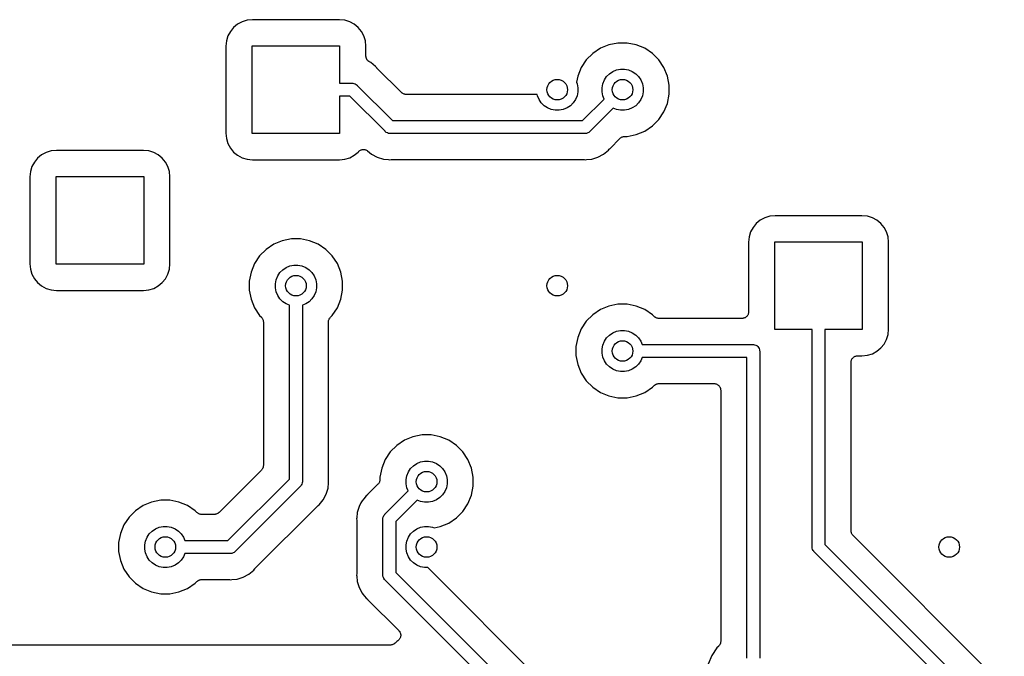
# Model space of a CAD drawing. Extents: x 4.65 to 8.55, y -5.31 to -3.29.
# Tile 7 of 29: x 5.04 to 5.79, y -4.13 to -3.65. Entities that reach past the tile are written whole.
import ezdxf

# ---------------------------------------------------------------- set-up
doc = ezdxf.new("R2010")
doc.units = 0
doc.header["$MEASUREMENT"] = 0
doc.layers.add('BLACK', color=7, linetype='CONTINUOUS')

msp = doc.modelspace()

# ---------------------------------------------------------------- linework, layer by layer
at = {"layer": 'BLACK', "linetype": 'CONTINUOUS'}
for p, q in [((5.21261, -3.64682), (5.20884, -3.64797)), ((5.21678, -3.64641), (5.21261, -3.64682)), ((5.28322, -3.64641), (5.21678, -3.64641)), ((5.28739, -3.64682), (5.28322, -3.64641)), ((5.29116, -3.64797), (5.28739, -3.64682)), ((5.20232, -3.65232), (5.19983, -3.65537)), ((5.20537, -3.64983), (5.20232, -3.65232)), ((5.20884, -3.64797), (5.20537, -3.64983)), ((5.29463, -3.64983), (5.29116, -3.64797)), ((5.29768, -3.65232), (5.29463, -3.64983)), ((5.30017, -3.65537), (5.29768, -3.65232)), ((5.19797, -3.65884), (5.19682, -3.66261)), ((5.19983, -3.65537), (5.19797, -3.65884)), ((5.30203, -3.65884), (5.30017, -3.65537)), ((5.30318, -3.66261), (5.30203, -3.65884)), ((5.19682, -3.66261), (5.19641, -3.66678)), ((5.19641, -3.66678), (5.19641, -3.73322)), ((5.21654, -3.73346), (5.21654, -3.66654)), ((5.21654, -3.66654), (5.28346, -3.66654)), ((5.28346, -3.66654), (5.28346, -3.69508)), ((5.30359, -3.66678), (5.30318, -3.66261)), ((5.30359, -3.67424), (5.30359, -3.66678)), ((5.48307, -3.66832), (5.47721, -3.67223)), ((5.48957, -3.66563), (5.48307, -3.66832)), ((5.49648, -3.66425), (5.48957, -3.66563)), ((5.50352, -3.66425), (5.49648, -3.66425)), ((5.51043, -3.66563), (5.50352, -3.66425)), ((5.51693, -3.66832), (5.51043, -3.66563)), ((5.52279, -3.67223), (5.51693, -3.66832)), ((5.30361, -3.67446), (5.30359, -3.67424)), ((5.30361, -3.67468), (5.30361, -3.67446)), ((5.30365, -3.67494), (5.30361, -3.67468)), ((5.30368, -3.67521), (5.30365, -3.67494)), ((5.30374, -3.67542), (5.30368, -3.67521)), ((5.30379, -3.67564), (5.30374, -3.67542)), ((5.30389, -3.67589), (5.30379, -3.67564)), ((5.30396, -3.67614), (5.30389, -3.67589)), ((5.30407, -3.67634), (5.30396, -3.67614)), ((5.30415, -3.67655), (5.30407, -3.67634)), ((5.3043, -3.67677), (5.30415, -3.67655)), ((5.30442, -3.67701), (5.3043, -3.67677)), ((5.30456, -3.67718), (5.30442, -3.67701)), ((5.30468, -3.67736), (5.30456, -3.67718)), ((5.30487, -3.67755), (5.30468, -3.67736)), ((5.47223, -3.67721), (5.46832, -3.68307)), ((5.47721, -3.67223), (5.47223, -3.67721)), ((5.52777, -3.67721), (5.52279, -3.67223)), ((5.53168, -3.68307), (5.52777, -3.67721)), ((5.30504, -3.67776), (5.30487, -3.67755)), ((5.30521, -3.6779), (5.30504, -3.67776)), ((5.30536, -3.67806), (5.30521, -3.6779)), ((5.30558, -3.67821), (5.30536, -3.67806)), ((5.30579, -3.67838), (5.30558, -3.67821)), ((5.30598, -3.67849), (5.30579, -3.67838)), ((5.30617, -3.67862), (5.30598, -3.67849)), ((5.30623, -3.67865), (5.30617, -3.67862)), ((5.30722, -3.67918), (5.30623, -3.67865)), ((5.31101, -3.68229), (5.30722, -3.67918)), ((5.31164, -3.68305), (5.31101, -3.68229)), ((5.31179, -3.6832), (5.31164, -3.68305)), ((5.31192, -3.68337), (5.31179, -3.6832)), ((5.31197, -3.68342), (5.31192, -3.68337)), ((5.33071, -3.70216), (5.31197, -3.68342)), ((5.46832, -3.68307), (5.46563, -3.68957)), ((5.49254, -3.68604), (5.49541, -3.68486)), ((5.49541, -3.68486), (5.49845, -3.68425)), ((5.49845, -3.68425), (5.50155, -3.68425)), ((5.50155, -3.68425), (5.50459, -3.68486)), ((5.50459, -3.68486), (5.50746, -3.68604)), ((5.53437, -3.68957), (5.53168, -3.68307)), ((5.46563, -3.68957), (5.46469, -3.6943)), ((5.48486, -3.69541), (5.48604, -3.69254)), ((5.48604, -3.69254), (5.48777, -3.68996)), ((5.48777, -3.68996), (5.48996, -3.68777)), ((5.48996, -3.68777), (5.49254, -3.68604)), ((5.50746, -3.68604), (5.51004, -3.68777)), ((5.51004, -3.68777), (5.51223, -3.68996)), ((5.51223, -3.68996), (5.51396, -3.69254)), ((5.51396, -3.69254), (5.51514, -3.69541)), ((5.53575, -3.69648), (5.53437, -3.68957)), ((5.28346, -3.69508), (5.29307, -3.69508)), ((5.29307, -3.69508), (5.29331, -3.69505)), ((5.29331, -3.69505), (5.29355, -3.69508)), ((5.29355, -3.69508), (5.29355, -3.69508)), ((5.29355, -3.69508), (5.29427, -3.69515)), ((5.29427, -3.69515), (5.2952, -3.69543)), ((5.2952, -3.69543), (5.29605, -3.69589)), ((5.29605, -3.69589), (5.2968, -3.6965)), ((5.2968, -3.6965), (5.29696, -3.69669)), ((5.29696, -3.69669), (5.32389, -3.72362)), ((5.46469, -3.6943), (5.46514, -3.69541)), ((5.46514, -3.69541), (5.46575, -3.69845)), ((5.46575, -3.69845), (5.46575, -3.70155)), ((5.48425, -3.69845), (5.48486, -3.69541)), ((5.48425, -3.70155), (5.48425, -3.69845)), ((5.51514, -3.69541), (5.51575, -3.69845)), ((5.51575, -3.69845), (5.51575, -3.70155)), ((5.53575, -3.70352), (5.53575, -3.69648)), ((5.29127, -3.70492), (5.28346, -3.70492)), ((5.28346, -3.70492), (5.28346, -3.73346)), ((5.3182, -3.73185), (5.29127, -3.70492)), ((5.33107, -3.70245), (5.33071, -3.70216)), ((5.33142, -3.70275), (5.33107, -3.70245)), ((5.33144, -3.70276), (5.33142, -3.70275)), ((5.33146, -3.70278), (5.33144, -3.70276)), ((5.33187, -3.703), (5.33146, -3.70278)), ((5.33227, -3.70322), (5.33187, -3.703)), ((5.3323, -3.70323), (5.33227, -3.70322)), ((5.33232, -3.70324), (5.3323, -3.70323)), ((5.33276, -3.70337), (5.33232, -3.70324)), ((5.3332, -3.70351), (5.33276, -3.70337)), ((5.33323, -3.70352), (5.3332, -3.70351)), ((5.33326, -3.70352), (5.33323, -3.70352)), ((5.33371, -3.70357), (5.33326, -3.70352)), ((5.33417, -3.70362), (5.33371, -3.70357)), ((5.33423, -3.70362), (5.33417, -3.70362)), ((5.33424, -3.70362), (5.33423, -3.70362)), ((5.33423, -3.70362), (5.33423, -3.70362)), ((5.33423, -3.70362), (5.33423, -3.70362)), ((5.43466, -3.70362), (5.33424, -3.70362)), ((5.43486, -3.70459), (5.43466, -3.70362)), ((5.43604, -3.70746), (5.43486, -3.70459)), ((5.43777, -3.71004), (5.43604, -3.70746)), ((5.46396, -3.70746), (5.46223, -3.71004)), ((5.46514, -3.70459), (5.46396, -3.70746)), ((5.46575, -3.70155), (5.46514, -3.70459)), ((5.46942, -3.72362), (5.48591, -3.70713)), ((5.48486, -3.70459), (5.48425, -3.70155)), ((5.48591, -3.70713), (5.48486, -3.70459)), ((5.51396, -3.70746), (5.51223, -3.71004)), ((5.51514, -3.70459), (5.51396, -3.70746)), ((5.51575, -3.70155), (5.51514, -3.70459)), ((5.53437, -3.71043), (5.53575, -3.70352)), ((5.43996, -3.71223), (5.43777, -3.71004)), ((5.44254, -3.71396), (5.43996, -3.71223)), ((5.44541, -3.71514), (5.44254, -3.71396)), ((5.44845, -3.71575), (5.44541, -3.71514)), ((5.45459, -3.71514), (5.45155, -3.71575)), ((5.45746, -3.71396), (5.45459, -3.71514)), ((5.46004, -3.71223), (5.45746, -3.71396)), ((5.46223, -3.71004), (5.46004, -3.71223)), ((5.49287, -3.71409), (5.47511, -3.73185)), ((5.49541, -3.71514), (5.49287, -3.71409)), ((5.49845, -3.71575), (5.49541, -3.71514)), ((5.50459, -3.71514), (5.50155, -3.71575)), ((5.50746, -3.71396), (5.50459, -3.71514)), ((5.51004, -3.71223), (5.50746, -3.71396)), ((5.51223, -3.71004), (5.51004, -3.71223)), ((5.53168, -3.71693), (5.53437, -3.71043)), ((5.45155, -3.71575), (5.44845, -3.71575)), ((5.50155, -3.71575), (5.49845, -3.71575)), ((5.52777, -3.72279), (5.53168, -3.71693)), ((5.32389, -3.72362), (5.46942, -3.72362)), ((5.51693, -3.73168), (5.52279, -3.72777)), ((5.52279, -3.72777), (5.52777, -3.72279)), ((5.19641, -3.73322), (5.19682, -3.73739)), ((5.19682, -3.73739), (5.19797, -3.74116)), ((5.28346, -3.73346), (5.21654, -3.73346)), ((5.31835, -3.73204), (5.3182, -3.73185)), ((5.31854, -3.73219), (5.31835, -3.73204)), ((5.31881, -3.73241), (5.31854, -3.73219)), ((5.31854, -3.73219), (5.31854, -3.73219)), ((5.3191, -3.73265), (5.31881, -3.73241)), ((5.31996, -3.73311), (5.3191, -3.73265)), ((5.32089, -3.73339), (5.31996, -3.73311)), ((5.32161, -3.73346), (5.32089, -3.73339)), ((5.32185, -3.73349), (5.32161, -3.73346)), ((5.32161, -3.73346), (5.32161, -3.73346)), ((5.32209, -3.73346), (5.32185, -3.73349)), ((5.47122, -3.73346), (5.32209, -3.73346)), ((5.47146, -3.73349), (5.47122, -3.73346)), ((5.4717, -3.73346), (5.47146, -3.73349)), ((5.47242, -3.73339), (5.4717, -3.73346)), ((5.4717, -3.73346), (5.4717, -3.73346)), ((5.47335, -3.73311), (5.47242, -3.73339)), ((5.4742, -3.73265), (5.47335, -3.73311)), ((5.47495, -3.73204), (5.4742, -3.73265)), ((5.47511, -3.73185), (5.47495, -3.73204)), ((5.49012, -3.74513), (5.49803, -3.73721)), ((5.49803, -3.73721), (5.49804, -3.7372)), ((5.49804, -3.7372), (5.49808, -3.73716)), ((5.49804, -3.7372), (5.49804, -3.7372)), ((5.49804, -3.7372), (5.49804, -3.7372)), ((5.49808, -3.73716), (5.49844, -3.73687)), ((5.49844, -3.73687), (5.4988, -3.73658)), ((5.4988, -3.73658), (5.49882, -3.73657)), ((5.49882, -3.73657), (5.49884, -3.73655)), ((5.49884, -3.73655), (5.49926, -3.73634)), ((5.49926, -3.73634), (5.49966, -3.73613)), ((5.49966, -3.73613), (5.49969, -3.73612)), ((5.49969, -3.73612), (5.49971, -3.73611)), ((5.49971, -3.73611), (5.50015, -3.73598)), ((5.50015, -3.73598), (5.5006, -3.73584)), ((5.5006, -3.73584), (5.50062, -3.73584)), ((5.50062, -3.73584), (5.50065, -3.73583)), ((5.50065, -3.73583), (5.50111, -3.73579)), ((5.50111, -3.73579), (5.50157, -3.73575)), ((5.50157, -3.73575), (5.50352, -3.73575)), ((5.50352, -3.73575), (5.51043, -3.73437)), ((5.51043, -3.73437), (5.51693, -3.73168)), ((5.19797, -3.74116), (5.19983, -3.74463)), ((5.19983, -3.74463), (5.20232, -3.74768)), ((5.48983, -3.74544), (5.48998, -3.74529)), ((5.48998, -3.74529), (5.49012, -3.74513)), ((5.05232, -3.75232), (5.04983, -3.75537)), ((5.05537, -3.74983), (5.05232, -3.75232)), ((5.05884, -3.74797), (5.05537, -3.74983)), ((5.06261, -3.74682), (5.05884, -3.74797)), ((5.06678, -3.74641), (5.06261, -3.74682)), ((5.13322, -3.74641), (5.06678, -3.74641)), ((5.13739, -3.74682), (5.13322, -3.74641)), ((5.14116, -3.74797), (5.13739, -3.74682)), ((5.14463, -3.74983), (5.14116, -3.74797)), ((5.14768, -3.75232), (5.14463, -3.74983)), ((5.15017, -3.75537), (5.14768, -3.75232)), ((5.20232, -3.74768), (5.20537, -3.75017)), ((5.20537, -3.75017), (5.20884, -3.75203)), ((5.20884, -3.75203), (5.21261, -3.75318)), ((5.28739, -3.75318), (5.29116, -3.75203)), ((5.29116, -3.75203), (5.29463, -3.75017)), ((5.29463, -3.75017), (5.29768, -3.74768)), ((5.29768, -3.74768), (5.2978, -3.74752)), ((5.2978, -3.74752), (5.29783, -3.74749)), ((5.29783, -3.74749), (5.29785, -3.74746)), ((5.29783, -3.74749), (5.29783, -3.74749)), ((5.29783, -3.74749), (5.29783, -3.74749)), ((5.29785, -3.74746), (5.29819, -3.74714)), ((5.29819, -3.74714), (5.29852, -3.7468)), ((5.29852, -3.7468), (5.29854, -3.74679)), ((5.29854, -3.74679), (5.29855, -3.74678)), ((5.29855, -3.74678), (5.29894, -3.74653)), ((5.29894, -3.74653), (5.29934, -3.74627)), ((5.29934, -3.74627), (5.29935, -3.74626)), ((5.29935, -3.74626), (5.29937, -3.74625)), ((5.29937, -3.74625), (5.2998, -3.74608)), ((5.2998, -3.74608), (5.30024, -3.7459)), ((5.30024, -3.7459), (5.30026, -3.74589)), ((5.30026, -3.74589), (5.30027, -3.74589)), ((5.30027, -3.74589), (5.30073, -3.7458)), ((5.30073, -3.7458), (5.3012, -3.74571)), ((5.3012, -3.74571), (5.30121, -3.74571)), ((5.30121, -3.74571), (5.30123, -3.74571)), ((5.30123, -3.74571), (5.3017, -3.74571)), ((5.3017, -3.74571), (5.30217, -3.74571)), ((5.30217, -3.74571), (5.30219, -3.74572)), ((5.30219, -3.74572), (5.30221, -3.74572)), ((5.30221, -3.74572), (5.30266, -3.74581)), ((5.30266, -3.74581), (5.30313, -3.74591)), ((5.30313, -3.74591), (5.30315, -3.74591)), ((5.30315, -3.74591), (5.30316, -3.74592)), ((5.30316, -3.74592), (5.30359, -3.7461)), ((5.30359, -3.7461), (5.30403, -3.74628)), ((5.30403, -3.74628), (5.30405, -3.74629)), ((5.30405, -3.74629), (5.30406, -3.7463)), ((5.30406, -3.7463), (5.30445, -3.74656)), ((5.30445, -3.74656), (5.30484, -3.74682)), ((5.30484, -3.74682), (5.30794, -3.74936)), ((5.30794, -3.74936), (5.31227, -3.75168)), ((5.31227, -3.75168), (5.31697, -3.7531)), ((5.47634, -3.7531), (5.48104, -3.75168)), ((5.48104, -3.75168), (5.48537, -3.74936)), ((5.48537, -3.74936), (5.48916, -3.74625)), ((5.48916, -3.74625), (5.48979, -3.74549)), ((5.48979, -3.74549), (5.48983, -3.74544)), ((5.04797, -3.75884), (5.04682, -3.76261)), ((5.04983, -3.75537), (5.04797, -3.75884)), ((5.15203, -3.75884), (5.15017, -3.75537)), ((5.15318, -3.76261), (5.15203, -3.75884)), ((5.21261, -3.75318), (5.21678, -3.75359)), ((5.21678, -3.75359), (5.28322, -3.75359)), ((5.28322, -3.75359), (5.28739, -3.75318)), ((5.31697, -3.7531), (5.32087, -3.75349)), ((5.32087, -3.75349), (5.32087, -3.75349)), ((5.32087, -3.75349), (5.32185, -3.75359)), ((5.32185, -3.75359), (5.32283, -3.75349)), ((5.32283, -3.75349), (5.3229, -3.75348)), ((5.3229, -3.75348), (5.32311, -3.75349)), ((5.32311, -3.75349), (5.32332, -3.75346)), ((5.32332, -3.75346), (5.46999, -3.75346)), ((5.46999, -3.75346), (5.47006, -3.75347)), ((5.47006, -3.75347), (5.47027, -3.75349)), ((5.47027, -3.75349), (5.47048, -3.75349)), ((5.47048, -3.75349), (5.47146, -3.75359)), ((5.47146, -3.75359), (5.47244, -3.75349)), ((5.47244, -3.75349), (5.47634, -3.7531)), ((5.47244, -3.75349), (5.47244, -3.75349)), ((5.04682, -3.76261), (5.04641, -3.76678)), ((5.04641, -3.76678), (5.04641, -3.83322)), ((5.06654, -3.83346), (5.06654, -3.76654)), ((5.06654, -3.76654), (5.13346, -3.76654)), ((5.13346, -3.76654), (5.13346, -3.83346)), ((5.15359, -3.76678), (5.15318, -3.76261)), ((5.15359, -3.83322), (5.15359, -3.76678)), ((5.60884, -3.79797), (5.60537, -3.79983)), ((5.61261, -3.79682), (5.60884, -3.79797)), ((5.61678, -3.79641), (5.61261, -3.79682)), ((5.68322, -3.79641), (5.61678, -3.79641)), ((5.68739, -3.79682), (5.68322, -3.79641)), ((5.69116, -3.79797), (5.68739, -3.79682)), ((5.69463, -3.79983), (5.69116, -3.79797)), ((5.59983, -3.80537), (5.59797, -3.80884)), ((5.60232, -3.80232), (5.59983, -3.80537)), ((5.60537, -3.79983), (5.60232, -3.80232)), ((5.69768, -3.80232), (5.69463, -3.79983)), ((5.70017, -3.80537), (5.69768, -3.80232)), ((5.70203, -3.80884), (5.70017, -3.80537)), ((5.59682, -3.81261), (5.59641, -3.81678)), ((5.59797, -3.80884), (5.59682, -3.81261)), ((5.70318, -3.81261), (5.70203, -3.80884)), ((5.70359, -3.81678), (5.70318, -3.81261)), ((5.23307, -3.81832), (5.22721, -3.82223)), ((5.23957, -3.81563), (5.23307, -3.81832)), ((5.24648, -3.81425), (5.23957, -3.81563)), ((5.25352, -3.81425), (5.24648, -3.81425)), ((5.26043, -3.81563), (5.25352, -3.81425)), ((5.26693, -3.81832), (5.26043, -3.81563)), ((5.27279, -3.82223), (5.26693, -3.81832)), ((5.59641, -3.81678), (5.59641, -3.87008)), ((5.61654, -3.88346), (5.61654, -3.81654)), ((5.61654, -3.81654), (5.68346, -3.81654)), ((5.68346, -3.81654), (5.68346, -3.88346)), ((5.70359, -3.88322), (5.70359, -3.81678)), ((5.22223, -3.82721), (5.21832, -3.83307)), ((5.22721, -3.82223), (5.22223, -3.82721)), ((5.27777, -3.82721), (5.27279, -3.82223)), ((5.28168, -3.83307), (5.27777, -3.82721)), ((5.04641, -3.83322), (5.04682, -3.83739)), ((5.13346, -3.83346), (5.06654, -3.83346)), ((5.15318, -3.83739), (5.15359, -3.83322)), ((5.21832, -3.83307), (5.21563, -3.83957)), ((5.24254, -3.83604), (5.24541, -3.83486)), ((5.24541, -3.83486), (5.24845, -3.83425)), ((5.24845, -3.83425), (5.25155, -3.83425)), ((5.25155, -3.83425), (5.25459, -3.83486)), ((5.25459, -3.83486), (5.25746, -3.83604)), ((5.28437, -3.83957), (5.28168, -3.83307)), ((5.04682, -3.83739), (5.04797, -3.84116)), ((5.04797, -3.84116), (5.04983, -3.84463)), ((5.15017, -3.84463), (5.15203, -3.84116)), ((5.15203, -3.84116), (5.15318, -3.83739)), ((5.21563, -3.83957), (5.21425, -3.84648)), ((5.23486, -3.84541), (5.23604, -3.84254)), ((5.23604, -3.84254), (5.23777, -3.83996)), ((5.23777, -3.83996), (5.23996, -3.83777)), ((5.23996, -3.83777), (5.24254, -3.83604)), ((5.25746, -3.83604), (5.26004, -3.83777)), ((5.26004, -3.83777), (5.26223, -3.83996)), ((5.26223, -3.83996), (5.26396, -3.84254)), ((5.26396, -3.84254), (5.26514, -3.84541)), ((5.28575, -3.84648), (5.28437, -3.83957)), ((5.04983, -3.84463), (5.05232, -3.84768)), ((5.05232, -3.84768), (5.05537, -3.85017)), ((5.05537, -3.85017), (5.05884, -3.85203)), ((5.14116, -3.85203), (5.14463, -3.85017)), ((5.14463, -3.85017), (5.14768, -3.84768)), ((5.14768, -3.84768), (5.15017, -3.84463)), ((5.21425, -3.84648), (5.21425, -3.85352)), ((5.23425, -3.84845), (5.23486, -3.84541)), ((5.23425, -3.85155), (5.23425, -3.84845)), ((5.26514, -3.84541), (5.26575, -3.84845)), ((5.26575, -3.84845), (5.26575, -3.85155)), ((5.28575, -3.85352), (5.28575, -3.84648)), ((5.05884, -3.85203), (5.06261, -3.85318)), ((5.06261, -3.85318), (5.06678, -3.85359)), ((5.06678, -3.85359), (5.13322, -3.85359)), ((5.13322, -3.85359), (5.13739, -3.85318)), ((5.13739, -3.85318), (5.14116, -3.85203)), ((5.21425, -3.85352), (5.21563, -3.86043)), ((5.23486, -3.85459), (5.23425, -3.85155)), ((5.23604, -3.85746), (5.23486, -3.85459)), ((5.23777, -3.86004), (5.23604, -3.85746)), ((5.26396, -3.85746), (5.26223, -3.86004)), ((5.26514, -3.85459), (5.26396, -3.85746)), ((5.26575, -3.85155), (5.26514, -3.85459)), ((5.28437, -3.86043), (5.28575, -3.85352)), ((5.21563, -3.86043), (5.21832, -3.86693)), ((5.23996, -3.86223), (5.23777, -3.86004)), ((5.24254, -3.86396), (5.23996, -3.86223)), ((5.24508, -3.86501), (5.24254, -3.86396)), ((5.24508, -3.99796), (5.24508, -3.86501)), ((5.25746, -3.86396), (5.25492, -3.86501)), ((5.25492, -3.86501), (5.25492, -3.99976)), ((5.26004, -3.86223), (5.25746, -3.86396)), ((5.26223, -3.86004), (5.26004, -3.86223)), ((5.28168, -3.86693), (5.28437, -3.86043)), ((5.48957, -3.86563), (5.48307, -3.86832)), ((5.49648, -3.86425), (5.48957, -3.86563)), ((5.50352, -3.86425), (5.49648, -3.86425)), ((5.51043, -3.86563), (5.50352, -3.86425)), ((5.51693, -3.86832), (5.51043, -3.86563)), ((5.21832, -3.86693), (5.22223, -3.87279)), ((5.22223, -3.87279), (5.22361, -3.87417)), ((5.27639, -3.87417), (5.27777, -3.87279)), ((5.27777, -3.87279), (5.28168, -3.86693)), ((5.47721, -3.87223), (5.47223, -3.87721)), ((5.48307, -3.86832), (5.47721, -3.87223)), ((5.52279, -3.87223), (5.51693, -3.86832)), ((5.52417, -3.87361), (5.52279, -3.87223)), ((5.59524, -3.87326), (5.59494, -3.87363)), ((5.59554, -3.8729), (5.59524, -3.87326)), ((5.59555, -3.87289), (5.59554, -3.8729)), ((5.59556, -3.87287), (5.59555, -3.87289)), ((5.59578, -3.87246), (5.59556, -3.87287)), ((5.59601, -3.87205), (5.59578, -3.87246)), ((5.59602, -3.87203), (5.59601, -3.87205)), ((5.59616, -3.87157), (5.59602, -3.87202)), ((5.59602, -3.87202), (5.59602, -3.87203)), ((5.59631, -3.87112), (5.59616, -3.87157)), ((5.59636, -3.87062), (5.59631, -3.87108)), ((5.59631, -3.87108), (5.59631, -3.8711)), ((5.59631, -3.8711), (5.59631, -3.87112)), ((5.59641, -3.87015), (5.59636, -3.87062)), ((5.59641, -3.87008), (5.59641, -3.87011)), ((5.59641, -3.87011), (5.59641, -3.87011)), ((5.59641, -3.87011), (5.59641, -3.87011)), ((5.59641, -3.87011), (5.59641, -3.87015)), ((5.22361, -3.87417), (5.22363, -3.87418)), ((5.22363, -3.87418), (5.22363, -3.87418)), ((5.22363, -3.87418), (5.22363, -3.87418)), ((5.22363, -3.87418), (5.22366, -3.87422)), ((5.22366, -3.87422), (5.22395, -3.87458)), ((5.22395, -3.87458), (5.22424, -3.87494)), ((5.22424, -3.87494), (5.22426, -3.87496)), ((5.22426, -3.87496), (5.22427, -3.87498)), ((5.22427, -3.87498), (5.22448, -3.87539)), ((5.22448, -3.87539), (5.2247, -3.8758)), ((5.2247, -3.8758), (5.22471, -3.87582)), ((5.22471, -3.87582), (5.22472, -3.87585)), ((5.22472, -3.87585), (5.22485, -3.87629)), ((5.22485, -3.87629), (5.22498, -3.87673)), ((5.22498, -3.87673), (5.22499, -3.87676)), ((5.22499, -3.87676), (5.22499, -3.87679)), ((5.22499, -3.87679), (5.22503, -3.87724)), ((5.22503, -3.87724), (5.22508, -3.87771)), ((5.22508, -3.87771), (5.22508, -3.98761)), ((5.27492, -3.87764), (5.27497, -3.87718)), ((5.27492, -3.87769), (5.27492, -3.87764)), ((5.27492, -3.87771), (5.27492, -3.87769)), ((5.27492, -3.87769), (5.27492, -3.87769)), ((5.27492, -3.87769), (5.27492, -3.87769)), ((5.27492, -3.99853), (5.27492, -3.87771)), ((5.27497, -3.87718), (5.27502, -3.87672)), ((5.27502, -3.87672), (5.27503, -3.87669)), ((5.27503, -3.87667), (5.27517, -3.87622)), ((5.27503, -3.87669), (5.27503, -3.87667)), ((5.27517, -3.87622), (5.27531, -3.87578)), ((5.27531, -3.87578), (5.27532, -3.87576)), ((5.27532, -3.87576), (5.27533, -3.87574)), ((5.27533, -3.87574), (5.27555, -3.87533)), ((5.27555, -3.87533), (5.27577, -3.87492)), ((5.27577, -3.87492), (5.27578, -3.8749)), ((5.27578, -3.8749), (5.2758, -3.87488)), ((5.2758, -3.87488), (5.27609, -3.87453)), ((5.27609, -3.87453), (5.27639, -3.87417)), ((5.47223, -3.87721), (5.46832, -3.88307)), ((5.52453, -3.87391), (5.52417, -3.87361)), ((5.52488, -3.8742), (5.52453, -3.87391)), ((5.5249, -3.87422), (5.52488, -3.8742)), ((5.52492, -3.87423), (5.5249, -3.87422)), ((5.52533, -3.87445), (5.52492, -3.87423)), ((5.52574, -3.87467), (5.52533, -3.87445)), ((5.52576, -3.87468), (5.52574, -3.87467)), ((5.52578, -3.87469), (5.52576, -3.87468)), ((5.52622, -3.87483), (5.52578, -3.87469)), ((5.52667, -3.87497), (5.52622, -3.87483)), ((5.52669, -3.87497), (5.52667, -3.87497)), ((5.52672, -3.87498), (5.52669, -3.87497)), ((5.52717, -3.87503), (5.52672, -3.87498)), ((5.52764, -3.87508), (5.52717, -3.87503)), ((5.52769, -3.87508), (5.52764, -3.87508)), ((5.52771, -3.87508), (5.52769, -3.87508)), ((5.52769, -3.87508), (5.52769, -3.87508)), ((5.52769, -3.87508), (5.52769, -3.87508)), ((5.59141, -3.87508), (5.52771, -3.87508)), ((5.59188, -3.87503), (5.59141, -3.87508)), ((5.59235, -3.87499), (5.59188, -3.87503)), ((5.59237, -3.87499), (5.59235, -3.87499)), ((5.59239, -3.87498), (5.59237, -3.87499)), ((5.59284, -3.87485), (5.59239, -3.87498)), ((5.59329, -3.87471), (5.59284, -3.87485)), ((5.5933, -3.87471), (5.59329, -3.87471)), ((5.59332, -3.8747), (5.5933, -3.87471)), ((5.59374, -3.87448), (5.59332, -3.8747)), ((5.59415, -3.87426), (5.59374, -3.87448)), ((5.59417, -3.87425), (5.59415, -3.87426)), ((5.59418, -3.87424), (5.59417, -3.87425)), ((5.59455, -3.87395), (5.59418, -3.87424)), ((5.59491, -3.87365), (5.59455, -3.87395)), ((5.59492, -3.87364), (5.59491, -3.87365)), ((5.59494, -3.87363), (5.59492, -3.87364)), ((5.46832, -3.88307), (5.46563, -3.88957)), ((5.48777, -3.88996), (5.48996, -3.88777)), ((5.48996, -3.88777), (5.49254, -3.88604)), ((5.49254, -3.88604), (5.49541, -3.88486)), ((5.49541, -3.88486), (5.49845, -3.88425)), ((5.49845, -3.88425), (5.50155, -3.88425)), ((5.50155, -3.88425), (5.50459, -3.88486)), ((5.50459, -3.88486), (5.50746, -3.88604)), ((5.50746, -3.88604), (5.51004, -3.88777)), ((5.51004, -3.88777), (5.51223, -3.88996)), ((5.64508, -3.88346), (5.61654, -3.88346)), ((5.64508, -4.04976), (5.64508, -3.88346)), ((5.68346, -3.88346), (5.65492, -3.88346)), ((5.65492, -3.88346), (5.65492, -4.04796)), ((5.70203, -3.89116), (5.70318, -3.88739)), ((5.70318, -3.88739), (5.70359, -3.88322)), ((5.46563, -3.88957), (5.46425, -3.89648)), ((5.48425, -3.89845), (5.48486, -3.89541)), ((5.48486, -3.89541), (5.48604, -3.89254)), ((5.48604, -3.89254), (5.48777, -3.88996)), ((5.51223, -3.88996), (5.51396, -3.89254)), ((5.51396, -3.89254), (5.51501, -3.89508)), ((5.51501, -3.89508), (5.59976, -3.89508)), ((5.59976, -3.89508), (5.6, -3.89505)), ((5.6, -3.89505), (5.60024, -3.89508)), ((5.60024, -3.89508), (5.60024, -3.89508)), ((5.60024, -3.89508), (5.60096, -3.89515)), ((5.60096, -3.89515), (5.60189, -3.89543)), ((5.60189, -3.89543), (5.60257, -3.89579)), ((5.60257, -3.89579), (5.60275, -3.89589)), ((5.60275, -3.89589), (5.6035, -3.8965)), ((5.69768, -3.89768), (5.70017, -3.89463)), ((5.70017, -3.89463), (5.70203, -3.89116)), ((5.46425, -3.89648), (5.46425, -3.90352)), ((5.46425, -3.90352), (5.46563, -3.91043)), ((5.48425, -3.90155), (5.48425, -3.89845)), ((5.48486, -3.90459), (5.48425, -3.90155)), ((5.6035, -3.8965), (5.60411, -3.89725)), ((5.60411, -3.89725), (5.60457, -3.89811)), ((5.60457, -3.89811), (5.60485, -3.89904)), ((5.60485, -3.89904), (5.60491, -3.89966)), ((5.60491, -3.89966), (5.60495, -3.9)), ((5.60495, -3.9), (5.60492, -3.90024)), ((5.60492, -3.90024), (5.60492, -4.13499)), ((5.67945, -3.90363), (5.67992, -3.90359)), ((5.67992, -3.90359), (5.68322, -3.90359)), ((5.68322, -3.90359), (5.68739, -3.90318)), ((5.68739, -3.90318), (5.69116, -3.90203)), ((5.69116, -3.90203), (5.69463, -3.90017)), ((5.69463, -3.90017), (5.69768, -3.89768)), ((5.46563, -3.91043), (5.46832, -3.91693)), ((5.48604, -3.90746), (5.48486, -3.90459)), ((5.48777, -3.91004), (5.48604, -3.90746)), ((5.48996, -3.91223), (5.48777, -3.91004)), ((5.51223, -3.91004), (5.51004, -3.91223)), ((5.51396, -3.90746), (5.51223, -3.91004)), ((5.51501, -3.90492), (5.51396, -3.90746)), ((5.59508, -3.90492), (5.51501, -3.90492)), ((5.59508, -4.13499), (5.59508, -3.90492)), ((5.67492, -3.90852), (5.67497, -3.90805)), ((5.67492, -3.90855), (5.67492, -3.90852)), ((5.67492, -3.90859), (5.67492, -3.90855)), ((5.67492, -3.90855), (5.67492, -3.90855)), ((5.67492, -3.90855), (5.67492, -3.90855)), ((5.67492, -4.03761), (5.67492, -3.90859)), ((5.67497, -3.90805), (5.67502, -3.90758)), ((5.67502, -3.90758), (5.67503, -3.90756)), ((5.67503, -3.90755), (5.67517, -3.9071)), ((5.67503, -3.90756), (5.67503, -3.90755)), ((5.67517, -3.9071), (5.67531, -3.90665)), ((5.67531, -3.90665), (5.67532, -3.90663)), ((5.67532, -3.90663), (5.67533, -3.90662)), ((5.67533, -3.90662), (5.67555, -3.9062)), ((5.67555, -3.9062), (5.67578, -3.90579)), ((5.67578, -3.90579), (5.67579, -3.90578)), ((5.67579, -3.90578), (5.6758, -3.90576)), ((5.6758, -3.90576), (5.6761, -3.9054)), ((5.6761, -3.9054), (5.6764, -3.90504)), ((5.6764, -3.90504), (5.67641, -3.90503)), ((5.67641, -3.90503), (5.67642, -3.90501)), ((5.67642, -3.90501), (5.67679, -3.90472)), ((5.67679, -3.90472), (5.67715, -3.90442)), ((5.67715, -3.90442), (5.67717, -3.90441)), ((5.67717, -3.90441), (5.67718, -3.9044)), ((5.67718, -3.9044), (5.6776, -3.90418)), ((5.6776, -3.90418), (5.67802, -3.90396)), ((5.67802, -3.90396), (5.67803, -3.90396)), ((5.67803, -3.90396), (5.67805, -3.90395)), ((5.67805, -3.90395), (5.6785, -3.90382)), ((5.6785, -3.90382), (5.67895, -3.90368)), ((5.67895, -3.90368), (5.67897, -3.90368)), ((5.67897, -3.90368), (5.67898, -3.90367)), ((5.67898, -3.90367), (5.67945, -3.90363)), ((5.46832, -3.91693), (5.47223, -3.92279)), ((5.49254, -3.91396), (5.48996, -3.91223)), ((5.49541, -3.91514), (5.49254, -3.91396)), ((5.49845, -3.91575), (5.49541, -3.91514)), ((5.50155, -3.91575), (5.49845, -3.91575)), ((5.50459, -3.91514), (5.50155, -3.91575)), ((5.50746, -3.91396), (5.50459, -3.91514)), ((5.51004, -3.91223), (5.50746, -3.91396)), ((5.47223, -3.92279), (5.47721, -3.92777)), ((5.52422, -3.92634), (5.52458, -3.92605)), ((5.52458, -3.92605), (5.52494, -3.92576)), ((5.52494, -3.92576), (5.52496, -3.92574)), ((5.52496, -3.92574), (5.52498, -3.92573)), ((5.52498, -3.92573), (5.52539, -3.92552)), ((5.52539, -3.92552), (5.5258, -3.9253)), ((5.5258, -3.9253), (5.52582, -3.92529)), ((5.52582, -3.92529), (5.52585, -3.92528)), ((5.52585, -3.92528), (5.52629, -3.92515)), ((5.52629, -3.92515), (5.52673, -3.92502)), ((5.52673, -3.92502), (5.52676, -3.92501)), ((5.52676, -3.92501), (5.52679, -3.92501)), ((5.52679, -3.92501), (5.52724, -3.92497)), ((5.52724, -3.92497), (5.52771, -3.92492)), ((5.52771, -3.92492), (5.57008, -3.92492)), ((5.57008, -3.92492), (5.57011, -3.92492)), ((5.57011, -3.92492), (5.57011, -3.92492)), ((5.57011, -3.92492), (5.57011, -3.92492)), ((5.57011, -3.92492), (5.57015, -3.92492)), ((5.57015, -3.92492), (5.57062, -3.92497)), ((5.57062, -3.92497), (5.57108, -3.92502)), ((5.57108, -3.92502), (5.5711, -3.92503)), ((5.5711, -3.92503), (5.57112, -3.92503)), ((5.57112, -3.92503), (5.57157, -3.92517)), ((5.57157, -3.92517), (5.57202, -3.92531)), ((5.57202, -3.92531), (5.57203, -3.92532)), ((5.57203, -3.92532), (5.57205, -3.92533)), ((5.57205, -3.92533), (5.57246, -3.92555)), ((5.57246, -3.92555), (5.57287, -3.92578)), ((5.57287, -3.92578), (5.57289, -3.92579)), ((5.57289, -3.92579), (5.5729, -3.9258)), ((5.5729, -3.9258), (5.57326, -3.9261)), ((5.57326, -3.9261), (5.57363, -3.9264)), ((5.47721, -3.92777), (5.48307, -3.93168)), ((5.48307, -3.93168), (5.48957, -3.93437)), ((5.51043, -3.93437), (5.51693, -3.93168)), ((5.51693, -3.93168), (5.52279, -3.92777)), ((5.52279, -3.92777), (5.52417, -3.92639)), ((5.52417, -3.92639), (5.52418, -3.92637)), ((5.52418, -3.92637), (5.52422, -3.92634)), ((5.52418, -3.92637), (5.52418, -3.92637)), ((5.52418, -3.92637), (5.52418, -3.92637)), ((5.57363, -3.9264), (5.57364, -3.92641)), ((5.57364, -3.92641), (5.57365, -3.92642)), ((5.57365, -3.92642), (5.57395, -3.92679)), ((5.57395, -3.92679), (5.57424, -3.92715)), ((5.57424, -3.92715), (5.57425, -3.92717)), ((5.57425, -3.92717), (5.57426, -3.92718)), ((5.57426, -3.92718), (5.57448, -3.9276)), ((5.57448, -3.9276), (5.5747, -3.92802)), ((5.5747, -3.92802), (5.57471, -3.92803)), ((5.57471, -3.92803), (5.57471, -3.92805)), ((5.57471, -3.92805), (5.57485, -3.9285)), ((5.57485, -3.9285), (5.57498, -3.92895)), ((5.57498, -3.92895), (5.57499, -3.92897)), ((5.57499, -3.92897), (5.57499, -3.92898)), ((5.57499, -3.92898), (5.57503, -3.92945)), ((5.57503, -3.92945), (5.57508, -3.92992)), ((5.57508, -3.92992), (5.57508, -4.12229)), ((5.48957, -3.93437), (5.49648, -3.93575)), ((5.49648, -3.93575), (5.50352, -3.93575)), ((5.50352, -3.93575), (5.51043, -3.93437)), ((5.33307, -3.96832), (5.32721, -3.97223)), ((5.33957, -3.96563), (5.33307, -3.96832)), ((5.34648, -3.96425), (5.33957, -3.96563)), ((5.35352, -3.96425), (5.34648, -3.96425)), ((5.36043, -3.96563), (5.35352, -3.96425)), ((5.36693, -3.96832), (5.36043, -3.96563)), ((5.37279, -3.97223), (5.36693, -3.96832)), ((5.32223, -3.97721), (5.31832, -3.98307)), ((5.32721, -3.97223), (5.32223, -3.97721)), ((5.37777, -3.97721), (5.37279, -3.97223)), ((5.38168, -3.98307), (5.37777, -3.97721)), ((5.31832, -3.98307), (5.31563, -3.98957)), ((5.33996, -3.98777), (5.34254, -3.98604)), ((5.34254, -3.98604), (5.34541, -3.98486)), ((5.34541, -3.98486), (5.34845, -3.98425)), ((5.34845, -3.98425), (5.35155, -3.98425)), ((5.35155, -3.98425), (5.35459, -3.98486)), ((5.35459, -3.98486), (5.35746, -3.98604)), ((5.35746, -3.98604), (5.36004, -3.98777)), ((5.38437, -3.98957), (5.38168, -3.98307)), ((5.22361, -3.99114), (5.19114, -4.02361)), ((5.22391, -3.99078), (5.22361, -3.99114)), ((5.2242, -3.99043), (5.22391, -3.99078)), ((5.22422, -3.99041), (5.2242, -3.99043)), ((5.22423, -3.99039), (5.22422, -3.99041)), ((5.22445, -3.98998), (5.22423, -3.99039)), ((5.22467, -3.98958), (5.22445, -3.98998)), ((5.22468, -3.98955), (5.22467, -3.98958)), ((5.22469, -3.98953), (5.22468, -3.98955)), ((5.22483, -3.98909), (5.22469, -3.98953)), ((5.22497, -3.98865), (5.22483, -3.98909)), ((5.22498, -3.98859), (5.22497, -3.98862)), ((5.22497, -3.98862), (5.22497, -3.98865)), ((5.22503, -3.98814), (5.22498, -3.98859)), ((5.22508, -3.98768), (5.22503, -3.98814)), ((5.22508, -3.98761), (5.22508, -3.98762)), ((5.22508, -3.98762), (5.22508, -3.98762)), ((5.22508, -3.98762), (5.22508, -3.98762)), ((5.22508, -3.98762), (5.22508, -3.98768)), ((5.31563, -3.98957), (5.31425, -3.99648)), ((5.33486, -3.99541), (5.33604, -3.99254)), ((5.33604, -3.99254), (5.33777, -3.98996)), ((5.33777, -3.98996), (5.33996, -3.98777)), ((5.36004, -3.98777), (5.36223, -3.98996)), ((5.36223, -3.98996), (5.36396, -3.99254)), ((5.36396, -3.99254), (5.36514, -3.99541)), ((5.38575, -3.99648), (5.38437, -3.98957)), ((5.19796, -4.04508), (5.24508, -3.99796)), ((5.25485, -4.00096), (5.25457, -4.00189)), ((5.25492, -4.00024), (5.25485, -4.00096)), ((5.25492, -3.99976), (5.25495, -4)), ((5.25495, -4), (5.25492, -4.00024)), ((5.25492, -4.00024), (5.25492, -4.00024)), ((5.27456, -4.00489), (5.27495, -4.00098)), ((5.27494, -3.99874), (5.27492, -3.99853)), ((5.27494, -3.99895), (5.27494, -3.99874)), ((5.27495, -3.99902), (5.27494, -3.99895)), ((5.27504, -4), (5.27495, -3.99902)), ((5.27495, -4.00098), (5.27504, -4)), ((5.27495, -4.00098), (5.27495, -4.00098)), ((5.31338, -4.00126), (5.31308, -4.00161)), ((5.31339, -4.00123), (5.31338, -4.00126)), ((5.31341, -4.00121), (5.31339, -4.00123)), ((5.31363, -4.00081), (5.31341, -4.00121)), ((5.31385, -4.0004), (5.31363, -4.00081)), ((5.31386, -4.00038), (5.31385, -4.0004)), ((5.31387, -4.00035), (5.31386, -4.00038)), ((5.314, -3.99991), (5.31387, -4.00035)), ((5.31414, -3.99947), (5.314, -3.99991)), ((5.31415, -3.99945), (5.31414, -3.99947)), ((5.3142, -3.99896), (5.31415, -3.99942)), ((5.31415, -3.99942), (5.31415, -3.99945)), ((5.31425, -3.9985), (5.3142, -3.99896)), ((5.31425, -3.99648), (5.31425, -3.99843)), ((5.31425, -3.99843), (5.31425, -3.99845)), ((5.31425, -3.99845), (5.31425, -3.99845)), ((5.31425, -3.99845), (5.31425, -3.99845)), ((5.31425, -3.99845), (5.31425, -3.9985)), ((5.33425, -3.99845), (5.33486, -3.99541)), ((5.33425, -4.00155), (5.33425, -3.99845)), ((5.33486, -4.00459), (5.33425, -4.00155)), ((5.36514, -3.99541), (5.36575, -3.99845)), ((5.36575, -4.00155), (5.36514, -4.00459)), ((5.36575, -3.99845), (5.36575, -4.00155)), ((5.38575, -4.00352), (5.38575, -3.99648)), ((5.25331, -4.00365), (5.20365, -4.05331)), ((5.2535, -4.0035), (5.25331, -4.00365)), ((5.25365, -4.00331), (5.2535, -4.0035)), ((5.25411, -4.00275), (5.25365, -4.00331)), ((5.25365, -4.00331), (5.25365, -4.00331)), ((5.25412, -4.00273), (5.25411, -4.00275)), ((5.25457, -4.00189), (5.25412, -4.00273)), ((5.27314, -4.00958), (5.27456, -4.00489)), ((5.31279, -4.00197), (5.30487, -4.00988)), ((5.31308, -4.00161), (5.31279, -4.00197)), ((5.31815, -4.02489), (5.33591, -4.00713)), ((5.33591, -4.00713), (5.33486, -4.00459)), ((5.36396, -4.00746), (5.36223, -4.01004)), ((5.36514, -4.00459), (5.36396, -4.00746)), ((5.38437, -4.01043), (5.38575, -4.00352)), ((5.13957, -4.01563), (5.13307, -4.01832)), ((5.14648, -4.01425), (5.13957, -4.01563)), ((5.15352, -4.01425), (5.14648, -4.01425)), ((5.16043, -4.01563), (5.15352, -4.01425)), ((5.16693, -4.01832), (5.16043, -4.01563)), ((5.26771, -4.01771), (5.27082, -4.01391)), ((5.27082, -4.01391), (5.27314, -4.00958)), ((5.29977, -4.01625), (5.29832, -4.01896)), ((5.30064, -4.01463), (5.29977, -4.01625)), ((5.29977, -4.01625), (5.29977, -4.01625)), ((5.30189, -4.0131), (5.30064, -4.01463)), ((5.30375, -4.01084), (5.30189, -4.0131)), ((5.30189, -4.0131), (5.30189, -4.0131)), ((5.30451, -4.01021), (5.30375, -4.01084)), ((5.30466, -4.01006), (5.30451, -4.01021)), ((5.30482, -4.00993), (5.30466, -4.01006)), ((5.30487, -4.00988), (5.30482, -4.00993)), ((5.34287, -4.01409), (5.32638, -4.03058)), ((5.34541, -4.01514), (5.34287, -4.01409)), ((5.34845, -4.01575), (5.34541, -4.01514)), ((5.35155, -4.01575), (5.34845, -4.01575)), ((5.35459, -4.01514), (5.35155, -4.01575)), ((5.35746, -4.01396), (5.35459, -4.01514)), ((5.36004, -4.01223), (5.35746, -4.01396)), ((5.36223, -4.01004), (5.36004, -4.01223)), ((5.38168, -4.01693), (5.38437, -4.01043)), ((5.12721, -4.02223), (5.12223, -4.02721)), ((5.13307, -4.01832), (5.12721, -4.02223)), ((5.17279, -4.02223), (5.16693, -4.01832)), ((5.17417, -4.02361), (5.17279, -4.02223)), ((5.17453, -4.02391), (5.17417, -4.02361)), ((5.17488, -4.0242), (5.17453, -4.02391)), ((5.19073, -4.02395), (5.19037, -4.02424)), ((5.19109, -4.02366), (5.19073, -4.02395)), ((5.19113, -4.02363), (5.19109, -4.02366)), ((5.19114, -4.02361), (5.19113, -4.02363)), ((5.19113, -4.02363), (5.19113, -4.02363)), ((5.19113, -4.02363), (5.19113, -4.02363)), ((5.21866, -4.06658), (5.26658, -4.01866)), ((5.26658, -4.01866), (5.26663, -4.01861)), ((5.26663, -4.01861), (5.2668, -4.01848)), ((5.2668, -4.01848), (5.26695, -4.01833)), ((5.26695, -4.01833), (5.26771, -4.01771)), ((5.2969, -4.02366), (5.29651, -4.02756)), ((5.29832, -4.01896), (5.2969, -4.02366)), ((5.37279, -4.02777), (5.37777, -4.02279)), ((5.37777, -4.02279), (5.38168, -4.01693)), ((5.12223, -4.02721), (5.11832, -4.03307)), ((5.1749, -4.02422), (5.17488, -4.0242)), ((5.17492, -4.02423), (5.1749, -4.02422)), ((5.17533, -4.02445), (5.17492, -4.02423)), ((5.17574, -4.02467), (5.17533, -4.02445)), ((5.17576, -4.02468), (5.17574, -4.02467)), ((5.17578, -4.02469), (5.17576, -4.02468)), ((5.17622, -4.02483), (5.17578, -4.02469)), ((5.17667, -4.02497), (5.17622, -4.02483)), ((5.17669, -4.02497), (5.17667, -4.02497)), ((5.17672, -4.02498), (5.17669, -4.02497)), ((5.17717, -4.02503), (5.17672, -4.02498)), ((5.17764, -4.02508), (5.17717, -4.02503)), ((5.17769, -4.02508), (5.17764, -4.02508)), ((5.17771, -4.02508), (5.17769, -4.02508)), ((5.17769, -4.02508), (5.17769, -4.02508)), ((5.17769, -4.02508), (5.17769, -4.02508)), ((5.18761, -4.02508), (5.17771, -4.02508)), ((5.18807, -4.02503), (5.18761, -4.02508)), ((5.18853, -4.02499), (5.18807, -4.02503)), ((5.18855, -4.02499), (5.18853, -4.02499)), ((5.18858, -4.02498), (5.18855, -4.02499)), ((5.18902, -4.02485), (5.18858, -4.02498)), ((5.18946, -4.02472), (5.18902, -4.02485)), ((5.18949, -4.02471), (5.18946, -4.02472)), ((5.18951, -4.0247), (5.18949, -4.02471)), ((5.18992, -4.02448), (5.18951, -4.0247)), ((5.19033, -4.02427), (5.18992, -4.02448)), ((5.19035, -4.02426), (5.19033, -4.02427)), ((5.19037, -4.02424), (5.19035, -4.02426)), ((5.29651, -4.02756), (5.29641, -4.02854)), ((5.29641, -4.02854), (5.29651, -4.02952)), ((5.29651, -4.02756), (5.29651, -4.02756)), ((5.29651, -4.02952), (5.29652, -4.02959)), ((5.29652, -4.02959), (5.29651, -4.0298)), ((5.29651, -4.0298), (5.29654, -4.03001)), ((5.29654, -4.03001), (5.29654, -4.06999)), ((5.31651, -4.02854), (5.31654, -4.0283)), ((5.31654, -4.02878), (5.31651, -4.02854)), ((5.31654, -4.0283), (5.31661, -4.02758)), ((5.31654, -4.0283), (5.31654, -4.0283)), ((5.31654, -4.07122), (5.31654, -4.02878)), ((5.31661, -4.02758), (5.31689, -4.02665)), ((5.31689, -4.02665), (5.31734, -4.0258)), ((5.31734, -4.0258), (5.31796, -4.02505)), ((5.31796, -4.02505), (5.31815, -4.02489)), ((5.32638, -4.03058), (5.32638, -4.06942)), ((5.36043, -4.03437), (5.36693, -4.03168)), ((5.36693, -4.03168), (5.37279, -4.02777)), ((5.11832, -4.03307), (5.11563, -4.03957)), ((5.13777, -4.03996), (5.13996, -4.03777)), ((5.13996, -4.03777), (5.14254, -4.03604)), ((5.14254, -4.03604), (5.14541, -4.03486)), ((5.14541, -4.03486), (5.14845, -4.03425)), ((5.14845, -4.03425), (5.15155, -4.03425)), ((5.15155, -4.03425), (5.15459, -4.03486)), ((5.15459, -4.03486), (5.15746, -4.03604)), ((5.15746, -4.03604), (5.16004, -4.03777)), ((5.16004, -4.03777), (5.16223, -4.03996)), ((5.33777, -4.03996), (5.33996, -4.03777)), ((5.33996, -4.03777), (5.34254, -4.03604)), ((5.34254, -4.03604), (5.34541, -4.03486)), ((5.34541, -4.03486), (5.34845, -4.03425)), ((5.34845, -4.03425), (5.35155, -4.03425)), ((5.35155, -4.03425), (5.35459, -4.03486)), ((5.35459, -4.03486), (5.3557, -4.03531)), ((5.3557, -4.03531), (5.36043, -4.03437)), ((5.67497, -4.03807), (5.67492, -4.03761)), ((5.67501, -4.03853), (5.67497, -4.03807)), ((5.67501, -4.03855), (5.67501, -4.03853)), ((5.67502, -4.03858), (5.67501, -4.03855)), ((5.67515, -4.03902), (5.67502, -4.03858)), ((5.67528, -4.03946), (5.67515, -4.03902)), ((5.11563, -4.03957), (5.11425, -4.04648)), ((5.11425, -4.04648), (5.11425, -4.05352)), ((5.13425, -4.04845), (5.13486, -4.04541)), ((5.13486, -4.04541), (5.13604, -4.04254)), ((5.13604, -4.04254), (5.13777, -4.03996)), ((5.16223, -4.03996), (5.16396, -4.04254)), ((5.16396, -4.04254), (5.16501, -4.04508)), ((5.16501, -4.04508), (5.19796, -4.04508)), ((5.33425, -4.04845), (5.33486, -4.04541)), ((5.33486, -4.04541), (5.33604, -4.04254)), ((5.33604, -4.04254), (5.33777, -4.03996)), ((5.67529, -4.03949), (5.67528, -4.03946)), ((5.6753, -4.03951), (5.67529, -4.03949)), ((5.67552, -4.03992), (5.6753, -4.03951)), ((5.67573, -4.04033), (5.67552, -4.03992)), ((5.67574, -4.04035), (5.67573, -4.04033)), ((5.67576, -4.04037), (5.67574, -4.04035)), ((5.67605, -4.04073), (5.67576, -4.04037)), ((5.67634, -4.04109), (5.67605, -4.04073)), ((5.67637, -4.04113), (5.67634, -4.04109)), ((5.67639, -4.04114), (5.67637, -4.04113)), ((5.67637, -4.04113), (5.67637, -4.04113)), ((5.67637, -4.04113), (5.67637, -4.04113)), ((5.79513, -4.15988), (5.67639, -4.04114)), ((5.11425, -4.05352), (5.11563, -4.06043)), ((5.13425, -4.05155), (5.13425, -4.04845)), ((5.13486, -4.05459), (5.13425, -4.05155)), ((5.20275, -4.05411), (5.20189, -4.05457)), ((5.2035, -4.0535), (5.20275, -4.05411)), ((5.20365, -4.05331), (5.2035, -4.0535)), ((5.33425, -4.05155), (5.33425, -4.04845)), ((5.33486, -4.05459), (5.33425, -4.05155)), ((5.64506, -4.05), (5.64508, -4.04976)), ((5.64515, -4.05096), (5.64506, -4.05)), ((5.64543, -4.05189), (5.64515, -4.05096)), ((5.64589, -4.05275), (5.64543, -4.05189)), ((5.64635, -4.05331), (5.64589, -4.05275)), ((5.6465, -4.0535), (5.64635, -4.05331)), ((5.64669, -4.05365), (5.6465, -4.0535)), ((5.77362, -4.18058), (5.64669, -4.05365)), ((5.65492, -4.04796), (5.78185, -4.17489)), ((5.11563, -4.06043), (5.11832, -4.06693)), ((5.13604, -4.05746), (5.13486, -4.05459)), ((5.13777, -4.06004), (5.13604, -4.05746)), ((5.13996, -4.06223), (5.13777, -4.06004)), ((5.16223, -4.06004), (5.16004, -4.06223)), ((5.16396, -4.05746), (5.16223, -4.06004)), ((5.16501, -4.05492), (5.16396, -4.05746)), ((5.19976, -4.05492), (5.16501, -4.05492)), ((5.2, -4.05495), (5.19976, -4.05492)), ((5.20024, -4.05492), (5.2, -4.05495)), ((5.20096, -4.05485), (5.20024, -4.05492)), ((5.20024, -4.05492), (5.20024, -4.05492)), ((5.20189, -4.05457), (5.20096, -4.05485)), ((5.33604, -4.05746), (5.33486, -4.05459)), ((5.33777, -4.06004), (5.33604, -4.05746)), ((5.33996, -4.06223), (5.33777, -4.06004)), ((5.11832, -4.06693), (5.12223, -4.07279)), ((5.14254, -4.06396), (5.13996, -4.06223)), ((5.14541, -4.06514), (5.14254, -4.06396)), ((5.14845, -4.06575), (5.14541, -4.06514)), ((5.15155, -4.06575), (5.14845, -4.06575)), ((5.15459, -4.06514), (5.15155, -4.06575)), ((5.15746, -4.06396), (5.15459, -4.06514)), ((5.16004, -4.06223), (5.15746, -4.06396)), ((5.21391, -4.07082), (5.21771, -4.06771)), ((5.21771, -4.06771), (5.21833, -4.06695)), ((5.21833, -4.06695), (5.21838, -4.06689)), ((5.21838, -4.06689), (5.21853, -4.06675)), ((5.21853, -4.06675), (5.21866, -4.06658)), ((5.34254, -4.06396), (5.33996, -4.06223)), ((5.34541, -4.06514), (5.34254, -4.06396)), ((5.34845, -4.06575), (5.34541, -4.06514)), ((5.35099, -4.06575), (5.34845, -4.06575)), ((5.45886, -4.17361), (5.35099, -4.06575)), ((5.12223, -4.07279), (5.12721, -4.07777)), ((5.17279, -4.07777), (5.17417, -4.07639)), ((5.17417, -4.07639), (5.17418, -4.07637)), ((5.17418, -4.07637), (5.17422, -4.07634)), ((5.17418, -4.07637), (5.17418, -4.07637)), ((5.17418, -4.07637), (5.17418, -4.07637)), ((5.17422, -4.07634), (5.17458, -4.07605)), ((5.17458, -4.07605), (5.17494, -4.07576)), ((5.17494, -4.07576), (5.17496, -4.07574)), ((5.17496, -4.07574), (5.17498, -4.07573)), ((5.17498, -4.07573), (5.17539, -4.07552)), ((5.17539, -4.07552), (5.1758, -4.0753)), ((5.1758, -4.0753), (5.17582, -4.07529)), ((5.17582, -4.07529), (5.17585, -4.07528)), ((5.17585, -4.07528), (5.17629, -4.07515)), ((5.17629, -4.07515), (5.17673, -4.07502)), ((5.17673, -4.07502), (5.17676, -4.07501)), ((5.17676, -4.07501), (5.17679, -4.07501)), ((5.17679, -4.07501), (5.17724, -4.07497)), ((5.17724, -4.07497), (5.17771, -4.07492)), ((5.17771, -4.07492), (5.19853, -4.07492)), ((5.19853, -4.07492), (5.1986, -4.07492)), ((5.1986, -4.07492), (5.19881, -4.07495)), ((5.19881, -4.07495), (5.19902, -4.07495)), ((5.19902, -4.07495), (5.2, -4.07504)), ((5.2, -4.07504), (5.20098, -4.07495)), ((5.20098, -4.07495), (5.20099, -4.07494)), ((5.20099, -4.07494), (5.20489, -4.07456)), ((5.20489, -4.07456), (5.20958, -4.07314)), ((5.20958, -4.07314), (5.21391, -4.07082)), ((5.29651, -4.07048), (5.29641, -4.07146)), ((5.29641, -4.07146), (5.29651, -4.07244)), ((5.29653, -4.07006), (5.29651, -4.07027)), ((5.29651, -4.07027), (5.29651, -4.07048)), ((5.29651, -4.07244), (5.2969, -4.07634)), ((5.29654, -4.06999), (5.29653, -4.07006)), ((5.2969, -4.07634), (5.29718, -4.07729)), ((5.31651, -4.07146), (5.31654, -4.07122)), ((5.31654, -4.0717), (5.31651, -4.07146)), ((5.31657, -4.07202), (5.31654, -4.0717)), ((5.31661, -4.07242), (5.31657, -4.07202)), ((5.31689, -4.07335), (5.31661, -4.07242)), ((5.31734, -4.0742), (5.31689, -4.07335)), ((5.3178, -4.07476), (5.31734, -4.0742)), ((5.31796, -4.07495), (5.3178, -4.07476)), ((5.31815, -4.07511), (5.31796, -4.07495)), ((5.44635, -4.20331), (5.31815, -4.07511)), ((5.32638, -4.06942), (5.45204, -4.19508)), ((5.12721, -4.07777), (5.13307, -4.08168)), ((5.13307, -4.08168), (5.13957, -4.08437)), ((5.13957, -4.08437), (5.14648, -4.08575)), ((5.15352, -4.08575), (5.16043, -4.08437)), ((5.16043, -4.08437), (5.16693, -4.08168)), ((5.16693, -4.08168), (5.17279, -4.07777)), ((5.29718, -4.07729), (5.29718, -4.07729)), ((5.29718, -4.07729), (5.29832, -4.08104)), ((5.29832, -4.08104), (5.30064, -4.08537)), ((5.14648, -4.08575), (5.15352, -4.08575)), ((5.30064, -4.08537), (5.30116, -4.08601)), ((5.30116, -4.08601), (5.30116, -4.08601)), ((5.30116, -4.08601), (5.30375, -4.08916)), ((5.30375, -4.08916), (5.30451, -4.08979)), ((5.30451, -4.08979), (5.30456, -4.08983)), ((5.30456, -4.08983), (5.30471, -4.08998)), ((5.30471, -4.08998), (5.30487, -4.09012)), ((5.30487, -4.09012), (5.32876, -4.11401)), ((5.32876, -4.11401), (5.32879, -4.11404)), ((5.32879, -4.11404), (5.32879, -4.11404)), ((5.32879, -4.11404), (5.32879, -4.11404)), ((5.32879, -4.11404), (5.32881, -4.11406)), ((5.32881, -4.11406), (5.32911, -4.11443)), ((5.32911, -4.11443), (5.32941, -4.1148)), ((5.32801, -4.1217), (5.32721, -4.12223)), ((5.32838, -4.1214), (5.32801, -4.1217)), ((5.32874, -4.1211), (5.32838, -4.1214)), ((5.32875, -4.12109), (5.32874, -4.1211)), ((5.32876, -4.12108), (5.32875, -4.12109)), ((5.32907, -4.12071), (5.32876, -4.12108)), ((5.32936, -4.12035), (5.32907, -4.12071)), ((5.32937, -4.12034), (5.32936, -4.12035)), ((5.32938, -4.12033), (5.32937, -4.12034)), ((5.32961, -4.11991), (5.32938, -4.12033)), ((5.32941, -4.1148), (5.32941, -4.11481)), ((5.32941, -4.11481), (5.32942, -4.11482)), ((5.32942, -4.11482), (5.32964, -4.11524)), ((5.32983, -4.1195), (5.32961, -4.11991)), ((5.32964, -4.11524), (5.32986, -4.11566)), ((5.32984, -4.11948), (5.32983, -4.1195)), ((5.32998, -4.11902), (5.32984, -4.11947)), ((5.32984, -4.11947), (5.32984, -4.11948)), ((5.32986, -4.11566), (5.32986, -4.11567)), ((5.32986, -4.11567), (5.32987, -4.11569)), ((5.32987, -4.11569), (5.33, -4.11614)), ((5.33012, -4.11857), (5.32998, -4.11902)), ((5.33, -4.11614), (5.33014, -4.11659)), ((5.33013, -4.11855), (5.33012, -4.11857)), ((5.33018, -4.11807), (5.33013, -4.11854)), ((5.33013, -4.11854), (5.33013, -4.11855)), ((5.33014, -4.11659), (5.33014, -4.11661)), ((5.33014, -4.11661), (5.33014, -4.11662)), ((5.33014, -4.11662), (5.33018, -4.11709)), ((5.33018, -4.11709), (5.33023, -4.11757)), ((5.33023, -4.1176), (5.33018, -4.11807)), ((5.33023, -4.11757), (5.33023, -4.11758)), ((5.33023, -4.11758), (5.33023, -4.1176)), ((5.32229, -4.12508), (5.00147, -4.12508)), ((5.32275, -4.12503), (5.32229, -4.12508)), ((5.32321, -4.12499), (5.32275, -4.12503)), ((5.32324, -4.12499), (5.32321, -4.12499)), ((5.32327, -4.12498), (5.32324, -4.12499)), ((5.32371, -4.12485), (5.32327, -4.12498)), ((5.32415, -4.12472), (5.32371, -4.12485)), ((5.32418, -4.12471), (5.32415, -4.12472)), ((5.3242, -4.1247), (5.32418, -4.12471)), ((5.32461, -4.12448), (5.3242, -4.1247)), ((5.32502, -4.12427), (5.32461, -4.12448)), ((5.32504, -4.12426), (5.32502, -4.12427)), ((5.32506, -4.12424), (5.32504, -4.12426)), ((5.32542, -4.12395), (5.32506, -4.12424)), ((5.32578, -4.12366), (5.32542, -4.12395)), ((5.32582, -4.12363), (5.32578, -4.12366)), ((5.32583, -4.12361), (5.32582, -4.12363)), ((5.32582, -4.12363), (5.32582, -4.12363)), ((5.32582, -4.12363), (5.32582, -4.12363)), ((5.32721, -4.12223), (5.32583, -4.12361)), ((5.57223, -4.12721), (5.56832, -4.13307)), ((5.57361, -4.12583), (5.57223, -4.12721)), ((5.57391, -4.12547), (5.57361, -4.12583)), ((5.5742, -4.12512), (5.57391, -4.12547)), ((5.57422, -4.1251), (5.5742, -4.12512)), ((5.57423, -4.12508), (5.57422, -4.1251)), ((5.57445, -4.12467), (5.57423, -4.12508)), ((5.57467, -4.12426), (5.57445, -4.12467)), ((5.57468, -4.12424), (5.57467, -4.12426)), ((5.57469, -4.12422), (5.57468, -4.12424)), ((5.57483, -4.12377), (5.57469, -4.12422)), ((5.57497, -4.12333), (5.57483, -4.12377)), ((5.57498, -4.12328), (5.57497, -4.12331)), ((5.57497, -4.12331), (5.57497, -4.12333)), ((5.57503, -4.12282), (5.57498, -4.12328)), ((5.57508, -4.12236), (5.57503, -4.12282)), ((5.57508, -4.12229), (5.57508, -4.12231)), ((5.57508, -4.12231), (5.57508, -4.12231)), ((5.57508, -4.12231), (5.57508, -4.12231)), ((5.57508, -4.12231), (5.57508, -4.12236)), ((5.56832, -4.13307), (5.56563, -4.13957))]:
    msp.add_line(p, q, dxfattribs=at)
at = {"layer": 'BLACK'}
for centre in [(5.45, -3.7), (5.5, -3.7), (5.25, -3.85), (5.45, -3.85), (5.5, -3.9), (5.35, -4), (5.15, -4.05), (5.35, -4.05), (5.75, -4.05)]:
    msp.add_circle(centre, 0.00787, dxfattribs=at)

doc.saveas('drawing.dxf')
